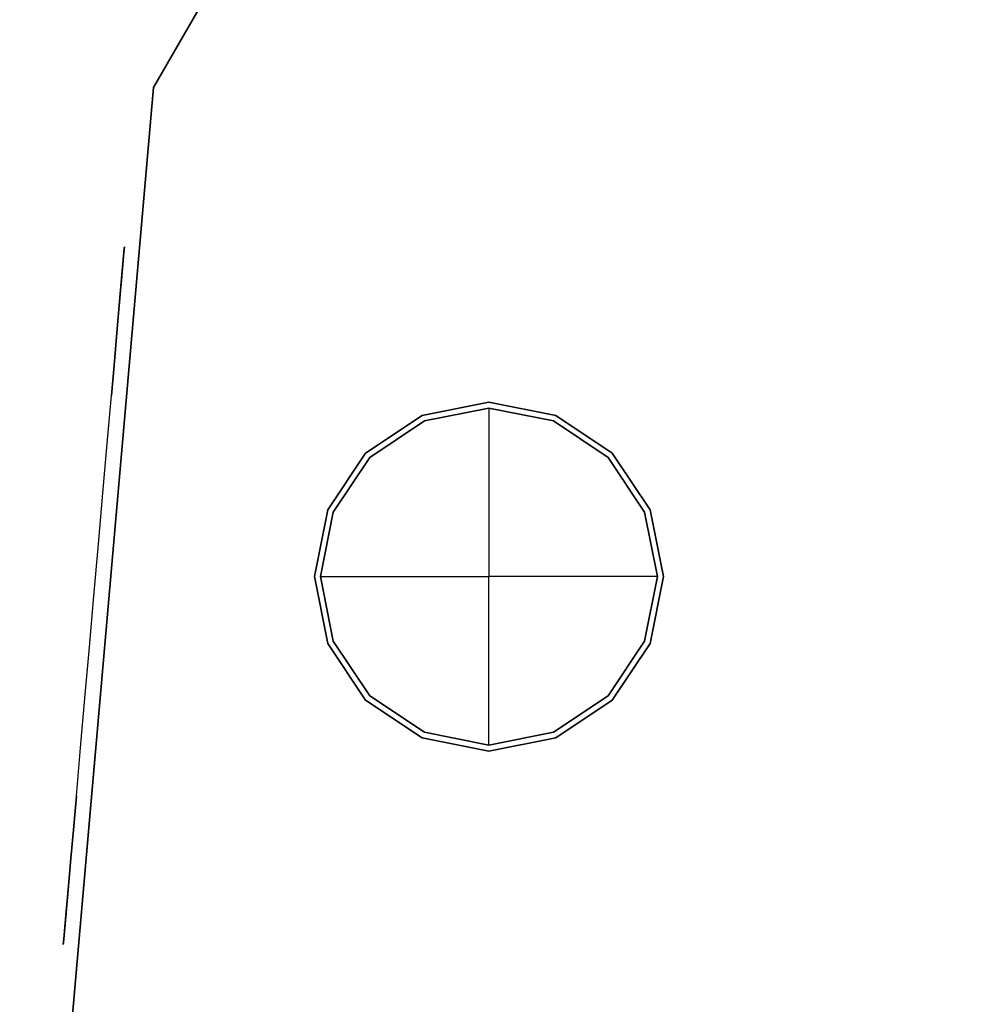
# Model space of a CAD drawing. Header units: millimetres. Extents: x -190 to 190, y -1666 to 192.
# Tile 2 of 5: x -190 to -65, y -68 to 62. Entities that reach past the tile are written whole.
import ezdxf

# ---------------------------------------------------------------- set-up
doc = ezdxf.new("R2010")
doc.units = ezdxf.units.MM
doc.layers.add('KF_CA_1215_6_M_SPEAKDETAIL', color=250, linetype='Continuous')
doc.layers.add('KF_CA_1215_6_M_SPEAKER', color=253, linetype='Continuous')

# ---------------------------------------------------------------- blocks, each defined once
blk = doc.blocks.new('CA 1215 6 M')
at = {"layer": 'KF_CA_1215_6_M_SPEAKDETAIL', "color": 252}
for points, invisible_edges in [([(-176.15, 30.99, -41.38), (-176.04, 32.2, -37.24), (-176.59, 25.94, -33.4), (-176.79, 23.72, -35.63)], 14), ([(-176.04, 32.2, 32.3), (-176.15, 30.99, 36.44), (-176.79, 23.72, 30.69), (-176.59, 25.94, 28.46)], 14), ([(-176.04, 32.2, -37.24), (-176.06, 31.99, -32.94), (-176.4, 28.17, -31.17), (-176.59, 25.94, -33.4)], 14), ([(-176.06, 31.99, 27.99), (-176.04, 32.2, 32.3), (-176.59, 25.94, 28.46), (-176.4, 28.17, 26.22)], 14), ([(-176.06, 31.99, -32.94), (-176.2, 30.39, -28.93), (-176.2, 30.39, -28.93), (-176.4, 28.17, -31.17)], 14), ([(-176.2, 30.39, 23.99), (-176.06, 31.99, 27.99), (-176.4, 28.17, 26.22), (-176.2, 30.39, 23.99)], 14), ([(-183.93, -57.93, -28.93), (-183.7, -55.37, -22.6), (-176.43, 27.83, -22.6), (-176.2, 30.39, -28.93)], 10), ([(-183.7, -55.37, 17.66), (-183.93, -57.93, 23.99), (-176.2, 30.39, 23.99), (-176.43, 27.83, 17.66)], 10), ([(-178.31, 6.28, -44.23), (-177.76, 12.59, -46.8), (-176.2, 30.39, -28.93), (-177.17, 19.35, -28.93)], 14), ([(-178.31, 6.28, 39.29), (-177.76, 12.59, 41.86), (-176.2, 30.39, 23.99), (-177.17, 19.35, 23.99)], 14), ([(-176.37, 28.49, -44.9), (-176.15, 30.99, -41.38), (-176.79, 23.72, -35.63), (-176.98, 21.49, -37.87)], 14), ([(-176.15, 30.99, 36.44), (-176.37, 28.49, 39.96), (-176.98, 21.49, 32.93), (-176.79, 23.72, 30.69)], 14), ([(-183.7, -55.37, -22.6), (-183.54, -53.52, -16.03), (-176.59, 25.98, -16.03), (-176.43, 27.83, -22.6)], 10), ([(-183.54, -53.52, 11.09), (-183.7, -55.37, 17.66), (-176.43, 27.83, 17.66), (-176.59, 25.98, 11.09)], 10), ([(-176.67, 24.99, -47.4), (-176.37, 28.49, -44.9), (-176.98, 21.49, -37.87), (-177.17, 19.27, -40.1)], 14), ([(-176.37, 28.49, 39.96), (-176.67, 24.99, 42.46), (-177.17, 19.27, 35.16), (-176.98, 21.49, 32.93)], 14), ([(-183.54, -53.52, -16.03), (-183.44, -52.4, -9.29), (-176.69, 24.86, -9.29), (-176.59, 25.98, -16.03)], 10), ([(-183.44, -52.4, 4.35), (-183.54, -53.52, 11.09), (-176.59, 25.98, 11.09), (-176.69, 24.86, 4.35)], 10), ([(-183.41, -52.02, -2.47), (-183.44, -52.4, 4.35), (-176.69, 24.86, 4.35), (-176.72, 24.48, -2.47)], 10), ([(-183.44, -52.4, -9.29), (-183.41, -52.02, -2.47), (-176.72, 24.48, -2.47), (-176.69, 24.86, -9.29)], 10), ([(-177.03, 20.87, -48.61), (-176.67, 24.99, -47.4), (-177.17, 19.27, -40.1), (-177.37, 17.04, -42.33)], 14), ([(-176.67, 24.99, 42.46), (-177.03, 20.87, 43.67), (-177.37, 17.04, 37.39), (-177.17, 19.27, 35.16)], 14), ([(-177.41, 16.58, -48.41), (-177.03, 20.87, -48.61), (-177.37, 17.04, -42.33), (-177.56, 14.81, -44.57)], 14), ([(-177.03, 20.87, 43.67), (-177.41, 16.58, 43.47), (-177.56, 14.81, 39.63), (-177.37, 17.04, 37.39)], 14), ([(-178.88, -0.26, -42.37), (-178.31, 6.28, -44.23), (-177.17, 19.35, -28.93), (-178.13, 8.31, -28.93)], 14), ([(-178.88, -0.26, 37.43), (-178.31, 6.28, 39.29), (-177.17, 19.35, 23.99), (-178.13, 8.31, 23.99)], 14), ([(-177.76, 12.59, -46.8), (-177.41, 16.58, -48.41), (-177.56, 14.81, -44.57), (-177.76, 12.59, -46.8)], 14), ([(-177.41, 16.58, 43.47), (-177.76, 12.59, 41.86), (-177.76, 12.59, 41.86), (-177.56, 14.81, 39.63)], 14), ([(-179.47, -6.98, -41.25), (-178.88, -0.26, -42.37), (-178.13, 8.31, -28.93), (-179.1, -2.73, -28.93)], 14), ([(-179.47, -6.98, 36.31), (-178.88, -0.26, 37.43), (-178.13, 8.31, 23.99), (-179.1, -2.73, 23.99)], 14), ([(-180.06, -13.77, -40.87), (-179.47, -6.98, -41.25), (-179.1, -2.73, -28.93), (-180.06, -13.77, -28.93)], 14), ([(-180.06, -13.77, 35.93), (-179.47, -6.98, 36.31), (-179.1, -2.73, 23.99), (-180.06, -13.77, 23.99)], 14), ([(-180.66, -20.57, -41.25), (-180.06, -13.77, -40.87), (-180.06, -13.77, -28.93), (-181.03, -24.81, -28.93)], 14), ([(-180.66, -20.57, 36.31), (-180.06, -13.77, 35.93), (-180.06, -13.77, 23.99), (-181.03, -24.81, 23.99)], 14), ([(-181.25, -27.28, -42.37), (-180.66, -20.57, -41.25), (-181.03, -24.81, -28.93), (-182, -35.85, -28.93)], 14), ([(-181.25, -27.28, 37.43), (-180.66, -20.57, 36.31), (-181.03, -24.81, 23.99), (-182, -35.85, 23.99)], 14), ([(-181.82, -33.83, -44.23), (-181.25, -27.28, -42.37), (-182, -35.85, -28.93), (-182.96, -46.89, -28.93)], 14), ([(-181.82, -33.83, 39.29), (-181.25, -27.28, 37.43), (-182, -35.85, 23.99), (-182.96, -46.89, 23.99)], 14), ([(-182.37, -40.13, -46.8), (-181.82, -33.83, -44.23), (-182.96, -46.89, -28.93), (-183.93, -57.93, -28.93)], 14), ([(-182.37, -40.13, 41.86), (-181.82, -33.83, 39.29), (-182.96, -46.89, 23.99), (-183.93, -57.93, 23.99)], 14), ([(-182.72, -44.12, -48.41), (-182.37, -40.13, -46.8), (-182.37, -40.13, -46.8), (-182.57, -42.36, -44.57)], 14), ([(-182.37, -40.13, 41.86), (-182.72, -44.12, 43.47), (-182.57, -42.36, 39.63), (-182.37, -40.13, 41.86)], 14), ([(-183.1, -48.41, -48.61), (-182.72, -44.12, -48.41), (-182.57, -42.36, -44.57), (-182.76, -44.58, -42.33)], 14), ([(-182.72, -44.12, 43.47), (-183.1, -48.41, 43.67), (-182.76, -44.58, 37.39), (-182.57, -42.36, 39.63)], 14), ([(-183.46, -52.54, -47.4), (-183.1, -48.41, -48.61), (-182.76, -44.58, -42.33), (-182.96, -46.81, -40.1)], 14), ([(-183.1, -48.41, 43.67), (-183.46, -52.54, 42.46), (-182.96, -46.81, 35.16), (-182.76, -44.58, 37.39)], 14), ([(-183.76, -56.04, -44.9), (-183.46, -52.54, -47.4), (-182.96, -46.81, -40.1), (-183.15, -49.03, -37.87)], 14), ([(-183.46, -52.54, 42.46), (-183.76, -56.04, 39.96), (-183.15, -49.03, 32.93), (-182.96, -46.81, 35.16)], 14), ([(-183.98, -58.53, -41.38), (-183.76, -56.04, -44.9), (-183.15, -49.03, -37.87), (-183.34, -51.26, -35.63)], 14), ([(-183.76, -56.04, 39.96), (-183.98, -58.53, 36.44), (-183.34, -51.26, 30.69), (-183.15, -49.03, 32.93)], 14), ([(-184.09, -59.74, -37.24), (-183.98, -58.53, -41.38), (-183.34, -51.26, -35.63), (-183.54, -53.48, -33.4)], 14), ([(-183.98, -58.53, 36.44), (-184.09, -59.74, 32.3), (-183.54, -53.48, 28.46), (-183.34, -51.26, 30.69)], 14), ([(-184.07, -59.53, -32.94), (-184.09, -59.74, -37.24), (-183.54, -53.48, -33.4), (-183.73, -55.71, -31.17)], 14), ([(-184.09, -59.74, 32.3), (-184.07, -59.53, 27.99), (-183.73, -55.71, 26.22), (-183.54, -53.48, 28.46)], 14), ([(-183.93, -57.93, -28.93), (-184.07, -59.53, -32.94), (-183.73, -55.71, -31.17), (-183.93, -57.93, -28.93)], 14), ([(-184.07, -59.53, 27.99), (-183.93, -57.93, 23.99), (-183.93, -57.93, 23.99), (-183.73, -55.71, 26.22)], 14)]:
    blk.add_3dface(points, dxfattribs=dict(at, invisible_edges=invisible_edges))
at = {"layer": 'KF_CA_1215_6_M_SPEAKDETAIL'}
for points, invisible_edges in [([(-135.22, 6.18, -288.02), (-136.5, 9.25, -283.97), (-128, 10.94, -283.97), (-128, 7.62, -288.02)], 11), ([(-128, 7.62, 304.08), (-128, 10.94, 300.03), (-136.5, 9.25, 300.03), (-135.22, 6.18, 304.08)], 15), ([(-120.78, 6.18, 304.08), (-119.5, 9.25, 300.03), (-128, 10.94, 300.03), (-128, 7.62, 304.08)], 11), ([(-128, 7.62, -288.02), (-128, 10.94, -283.97), (-119.5, 9.25, -283.97), (-120.78, 6.18, -288.02)], 15), ([(-141.35, 2.09, -288.02), (-143.7, 4.44, -283.97), (-136.5, 9.25, -283.97), (-135.22, 6.18, -288.02)], 15), ([(-135.22, 6.18, 304.08), (-136.5, 9.25, 300.03), (-143.7, 4.44, 300.03), (-141.35, 2.09, 304.08)], 15), ([(-114.65, 2.09, 304.08), (-112.3, 4.44, 300.03), (-119.5, 9.25, 300.03), (-120.78, 6.18, 304.08)], 15), ([(-120.78, 6.18, -288.02), (-119.5, 9.25, -283.97), (-112.3, 4.44, -283.97), (-114.65, 2.09, -288.02)], 15), ([(-133.68, 2.45, -291.34), (-135.22, 6.18, -288.02), (-128, 7.62, -288.02), (-128, 3.58, -291.34)], 11), ([(-128, 3.58, 307.4), (-128, 7.62, 304.08), (-135.22, 6.18, 304.08), (-133.68, 2.45, 307.4)], 15), ([(-122.32, 2.45, 307.4), (-120.78, 6.18, 304.08), (-128, 7.62, 304.08), (-128, 3.58, 307.4)], 11), ([(-128, 3.58, -291.34), (-128, 7.62, -288.02), (-120.78, 6.18, -288.02), (-122.32, 2.45, -291.34)], 15), ([(-138.49, -0.77, -291.34), (-141.35, 2.09, -288.02), (-135.22, 6.18, -288.02), (-133.68, 2.45, -291.34)], 15), ([(-133.68, 2.45, 307.4), (-135.22, 6.18, 304.08), (-141.35, 2.09, 304.08), (-138.49, -0.77, 307.4)], 15), ([(-122.32, 2.45, -291.34), (-120.78, 6.18, -288.02), (-114.65, 2.09, -288.02), (-117.51, -0.77, -291.34)], 15), ([(-117.51, -0.77, 307.4), (-114.65, 2.09, 304.08), (-120.78, 6.18, 304.08), (-122.32, 2.45, 307.4)], 15), ([(-145.44, -4.03, -288.02), (-148.51, -2.76, -283.97), (-143.7, 4.44, -283.97), (-141.35, 2.09, -288.02)], 15), ([(-141.35, 2.09, 304.08), (-143.7, 4.44, 300.03), (-148.51, -2.76, 300.03), (-145.44, -4.03, 304.08)], 15), ([(-114.65, 2.09, -288.02), (-112.3, 4.44, -283.97), (-107.49, -2.76, -283.97), (-110.56, -4.03, -288.02)], 15), ([(-110.56, -4.03, 304.08), (-107.49, -2.76, 300.03), (-112.3, 4.44, 300.03), (-114.65, 2.09, 304.08)], 15), ([(-131.91, -1.82, -293.8), (-133.68, 2.45, -291.34), (-128, 3.58, -291.34), (-128, -1.04, -293.8)], 11), ([(-128, -1.04, 309.86), (-128, 3.58, 307.4), (-133.68, 2.45, 307.4), (-131.91, -1.82, 309.86)], 15), ([(-124.09, -1.82, 309.86), (-122.32, 2.45, 307.4), (-128, 3.58, 307.4), (-128, -1.04, 309.86)], 11), ([(-128, -1.04, -293.8), (-128, 3.58, -291.34), (-122.32, 2.45, -291.34), (-124.09, -1.82, -293.8)], 15), ([(-141.7, -5.58, -291.34), (-145.44, -4.03, -288.02), (-141.35, 2.09, -288.02), (-138.49, -0.77, -291.34)], 15), ([(-138.49, -0.77, 307.4), (-141.35, 2.09, 304.08), (-145.44, -4.03, 304.08), (-141.7, -5.58, 307.4)], 15), ([(-131.91, -1.82, 309.86), (-133.68, 2.45, 307.4), (-138.49, -0.77, 307.4), (-135.22, -4.03, 309.86)], 15), ([(-135.22, -4.03, -293.8), (-138.49, -0.77, -291.34), (-133.68, 2.45, -291.34), (-131.91, -1.82, -293.8)], 15), ([(-120.78, -4.03, 309.86), (-117.51, -0.77, 307.4), (-122.32, 2.45, 307.4), (-124.09, -1.82, 309.86)], 15), ([(-124.09, -1.82, -293.8), (-122.32, 2.45, -291.34), (-117.51, -0.77, -291.34), (-120.78, -4.03, -293.8)], 15), ([(-117.51, -0.77, -291.34), (-114.65, 2.09, -288.02), (-110.56, -4.03, -288.02), (-114.3, -5.58, -291.34)], 15), ([(-114.3, -5.58, 307.4), (-110.56, -4.03, 304.08), (-114.65, 2.09, 304.08), (-117.51, -0.77, 307.4)], 15), ([(-135.22, -4.03, 309.86), (-138.49, -0.77, 307.4), (-141.7, -5.58, 307.4), (-137.44, -7.35, 309.86)], 15), ([(-137.44, -7.35, -293.8), (-141.7, -5.58, -291.34), (-138.49, -0.77, -291.34), (-135.22, -4.03, -293.8)], 15), ([(-131.91, -1.82, -293.8), (-128, -1.04, -293.8), (-128, -11.26, -293.81)], 13), ([(-128, -1.04, 309.86), (-131.91, -1.82, 309.86), (-128, -11.26, 309.86)], 15), ([(-124.09, -1.82, 309.86), (-128, -1.04, 309.86), (-128, -11.26, 309.86)], 13), ([(-128, -1.04, -293.8), (-124.09, -1.82, -293.8), (-128, -11.26, -293.81)], 15), ([(-118.56, -7.35, 309.86), (-114.3, -5.58, 307.4), (-117.51, -0.77, 307.4), (-120.78, -4.03, 309.86)], 15), ([(-120.78, -4.03, -293.8), (-117.51, -0.77, -291.34), (-114.3, -5.58, -291.34), (-118.56, -7.35, -293.8)], 15), ([(-131.91, -1.82, 309.86), (-135.22, -4.03, 309.86), (-128, -11.26, 309.86)], 15), ([(-135.22, -4.03, -293.8), (-131.91, -1.82, -293.8), (-128, -11.26, -293.81)], 15), ([(-120.78, -4.03, 309.86), (-124.09, -1.82, 309.86), (-128, -11.26, 309.86)], 15), ([(-124.09, -1.82, -293.8), (-120.78, -4.03, -293.8), (-128, -11.26, -293.81)], 15), ([(-145.44, -4.03, 304.08), (-148.51, -2.76, 300.03), (-150.2, -11.26, 300.03), (-146.88, -11.26, 304.08)], 11), ([(-146.88, -11.26, -288.02), (-150.2, -11.26, -283.97), (-148.51, -2.76, -283.97), (-145.44, -4.03, -288.02)], 15), ([(-110.56, -4.03, -288.02), (-107.49, -2.76, -283.97), (-105.8, -11.26, -283.97), (-109.12, -11.26, -288.02)], 11), ([(-109.12, -11.26, 304.08), (-105.8, -11.26, 300.03), (-107.49, -2.76, 300.03), (-110.56, -4.03, 304.08)], 15), ([(-141.7, -5.58, 307.4), (-145.44, -4.03, 304.08), (-146.88, -11.26, 304.08), (-142.83, -11.26, 307.4)], 11), ([(-142.83, -11.26, -291.34), (-146.88, -11.26, -288.02), (-145.44, -4.03, -288.02), (-141.7, -5.58, -291.34)], 15), ([(-135.22, -4.03, 309.86), (-137.44, -7.35, 309.86), (-128, -11.26, 309.86)], 15), ([(-137.44, -7.35, -293.8), (-135.22, -4.03, -293.8), (-128, -11.26, -293.81)], 15), ([(-118.56, -7.35, 309.86), (-120.78, -4.03, 309.86), (-128, -11.26, 309.86)], 15), ([(-120.78, -4.03, -293.8), (-118.56, -7.35, -293.8), (-128, -11.26, -293.81)], 15), ([(-114.3, -5.58, -291.34), (-110.56, -4.03, -288.02), (-109.12, -11.26, -288.02), (-113.17, -11.26, -291.34)], 11), ([(-113.17, -11.26, 307.4), (-109.12, -11.26, 304.08), (-110.56, -4.03, 304.08), (-114.3, -5.58, 307.4)], 15), ([(-137.44, -7.35, 309.86), (-141.7, -5.58, 307.4), (-142.83, -11.26, 307.4), (-138.22, -11.26, 309.86)], 11), ([(-138.22, -11.26, -293.8), (-142.83, -11.26, -291.34), (-141.7, -5.58, -291.34), (-137.44, -7.35, -293.8)], 15), ([(-118.56, -7.35, -293.8), (-114.3, -5.58, -291.34), (-113.17, -11.26, -291.34), (-117.78, -11.26, -293.8)], 11), ([(-117.78, -11.26, 309.86), (-113.17, -11.26, 307.4), (-114.3, -5.58, 307.4), (-118.56, -7.35, 309.86)], 15), ([(-137.44, -7.35, 309.86), (-138.22, -11.26, 309.86), (-128, -11.26, 309.86)], 13), ([(-138.22, -11.26, -293.8), (-137.44, -7.35, -293.8), (-128, -11.26, -293.81)], 15), ([(-118.56, -7.35, -293.8), (-117.78, -11.26, -293.8), (-128, -11.26, -293.81)], 13), ([(-117.78, -11.26, 309.86), (-118.56, -7.35, 309.86), (-128, -11.26, 309.86)], 15), ([(-145.44, -18.48, -288.02), (-148.51, -19.75, -283.97), (-150.2, -11.26, -283.97), (-146.88, -11.26, -288.02)], 11), ([(-146.88, -11.26, 304.08), (-150.2, -11.26, 300.03), (-148.51, -19.75, 300.03), (-145.44, -18.48, 304.08)], 15), ([(-141.7, -16.93, -291.34), (-145.44, -18.48, -288.02), (-146.88, -11.26, -288.02), (-142.83, -11.26, -291.34)], 11), ([(-142.83, -11.26, 307.4), (-146.88, -11.26, 304.08), (-145.44, -18.48, 304.08), (-141.7, -16.93, 307.4)], 15), ([(-137.44, -15.17, -293.8), (-141.7, -16.93, -291.34), (-142.83, -11.26, -291.34), (-138.22, -11.26, -293.8)], 11), ([(-138.22, -11.26, 309.86), (-142.83, -11.26, 307.4), (-141.7, -16.93, 307.4), (-137.44, -15.17, 309.86)], 15), ([(-137.44, -15.17, -293.8), (-138.22, -11.26, -293.8), (-128, -11.26, -293.81)], 13), ([(-138.22, -11.26, 309.86), (-137.44, -15.17, 309.86), (-128, -11.26, 309.86)], 15), ([(-137.44, -15.17, 309.86), (-135.22, -18.48, 309.86), (-128, -11.26, 309.86)], 15), ([(-135.22, -18.48, -293.8), (-137.44, -15.17, -293.8), (-128, -11.26, -293.81)], 15), ([(-135.22, -18.48, 309.86), (-131.91, -20.7, 309.86), (-128, -11.26, 309.86)], 15), ([(-131.91, -20.7, -293.8), (-135.22, -18.48, -293.8), (-128, -11.26, -293.81)], 15), ([(-131.91, -20.7, 309.86), (-128, -21.48, 309.86), (-128, -11.26, 309.86)], 13), ([(-128, -21.48, -293.8), (-131.91, -20.7, -293.8), (-128, -11.26, -293.81)], 15), ([(-118.56, -15.17, 309.86), (-117.78, -11.26, 309.86), (-128, -11.26, 309.86)], 13), ([(-124.09, -20.7, -293.8), (-128, -21.48, -293.8), (-128, -11.26, -293.81)], 13), ([(-128, -21.48, 309.86), (-124.09, -20.7, 309.86), (-128, -11.26, 309.86)], 15), ([(-124.09, -20.7, 309.86), (-120.78, -18.48, 309.86), (-128, -11.26, 309.86)], 15), ([(-120.78, -18.48, 309.86), (-118.56, -15.17, 309.86), (-128, -11.26, 309.86)], 15), ([(-117.78, -11.26, -293.8), (-118.56, -15.17, -293.8), (-128, -11.26, -293.81)], 15), ([(-118.56, -15.17, -293.8), (-120.78, -18.48, -293.8), (-128, -11.26, -293.81)], 15), ([(-120.78, -18.48, -293.8), (-124.09, -20.7, -293.8), (-128, -11.26, -293.81)], 15), ([(-118.56, -15.17, 309.86), (-114.3, -16.93, 307.4), (-113.17, -11.26, 307.4), (-117.78, -11.26, 309.86)], 11), ([(-117.78, -11.26, -293.8), (-113.17, -11.26, -291.34), (-114.3, -16.93, -291.34), (-118.56, -15.17, -293.8)], 15), ([(-114.3, -16.93, 307.4), (-110.56, -18.48, 304.08), (-109.12, -11.26, 304.08), (-113.17, -11.26, 307.4)], 11), ([(-113.17, -11.26, -291.34), (-109.12, -11.26, -288.02), (-110.56, -18.48, -288.02), (-114.3, -16.93, -291.34)], 15), ([(-110.56, -18.48, 304.08), (-107.49, -19.75, 300.03), (-105.8, -11.26, 300.03), (-109.12, -11.26, 304.08)], 11), ([(-109.12, -11.26, -288.02), (-105.8, -11.26, -283.97), (-107.49, -19.75, -283.97), (-110.56, -18.48, -288.02)], 15), ([(-137.44, -15.17, 309.86), (-141.7, -16.93, 307.4), (-138.49, -21.75, 307.4), (-135.22, -18.48, 309.86)], 15), ([(-135.22, -18.48, -293.8), (-138.49, -21.75, -291.34), (-141.7, -16.93, -291.34), (-137.44, -15.17, -293.8)], 15), ([(-120.78, -18.48, 309.86), (-117.51, -21.75, 307.4), (-114.3, -16.93, 307.4), (-118.56, -15.17, 309.86)], 15), ([(-118.56, -15.17, -293.8), (-114.3, -16.93, -291.34), (-117.51, -21.75, -291.34), (-120.78, -18.48, -293.8)], 15), ([(-138.49, -21.75, -291.34), (-141.35, -24.61, -288.02), (-145.44, -18.48, -288.02), (-141.7, -16.93, -291.34)], 15), ([(-141.7, -16.93, 307.4), (-145.44, -18.48, 304.08), (-141.35, -24.61, 304.08), (-138.49, -21.75, 307.4)], 15), ([(-114.3, -16.93, -291.34), (-110.56, -18.48, -288.02), (-114.65, -24.61, -288.02), (-117.51, -21.75, -291.34)], 15), ([(-117.51, -21.75, 307.4), (-114.65, -24.61, 304.08), (-110.56, -18.48, 304.08), (-114.3, -16.93, 307.4)], 15), ([(-141.35, -24.61, -288.02), (-143.7, -26.96, -283.97), (-148.51, -19.75, -283.97), (-145.44, -18.48, -288.02)], 15), ([(-145.44, -18.48, 304.08), (-148.51, -19.75, 300.03), (-143.7, -26.96, 300.03), (-141.35, -24.61, 304.08)], 15), ([(-135.22, -18.48, 309.86), (-138.49, -21.75, 307.4), (-133.68, -24.96, 307.4), (-131.91, -20.7, 309.86)], 15), ([(-131.91, -20.7, -293.8), (-133.68, -24.96, -291.34), (-138.49, -21.75, -291.34), (-135.22, -18.48, -293.8)], 15), ([(-124.09, -20.7, 309.86), (-122.32, -24.96, 307.4), (-117.51, -21.75, 307.4), (-120.78, -18.48, 309.86)], 15), ([(-120.78, -18.48, -293.8), (-117.51, -21.75, -291.34), (-122.32, -24.96, -291.34), (-124.09, -20.7, -293.8)], 15), ([(-114.65, -24.61, 304.08), (-112.3, -26.96, 300.03), (-107.49, -19.75, 300.03), (-110.56, -18.48, 304.08)], 15), ([(-110.56, -18.48, -288.02), (-107.49, -19.75, -283.97), (-112.3, -26.96, -283.97), (-114.65, -24.61, -288.02)], 15), ([(-131.91, -20.7, 309.86), (-133.68, -24.96, 307.4), (-128, -26.09, 307.4), (-128, -21.48, 309.86)], 11), ([(-128, -21.48, -293.8), (-128, -26.09, -291.34), (-133.68, -24.96, -291.34), (-131.91, -20.7, -293.8)], 15), ([(-124.09, -20.7, -293.8), (-122.32, -24.96, -291.34), (-128, -26.09, -291.34), (-128, -21.48, -293.8)], 11), ([(-128, -21.48, 309.86), (-128, -26.09, 307.4), (-122.32, -24.96, 307.4), (-124.09, -20.7, 309.86)], 15), ([(-133.68, -24.96, -291.34), (-135.22, -28.7, -288.02), (-141.35, -24.61, -288.02), (-138.49, -21.75, -291.34)], 15), ([(-138.49, -21.75, 307.4), (-141.35, -24.61, 304.08), (-135.22, -28.7, 304.08), (-133.68, -24.96, 307.4)], 15), ([(-117.51, -21.75, -291.34), (-114.65, -24.61, -288.02), (-120.78, -28.7, -288.02), (-122.32, -24.96, -291.34)], 15), ([(-122.32, -24.96, 307.4), (-120.78, -28.7, 304.08), (-114.65, -24.61, 304.08), (-117.51, -21.75, 307.4)], 15), ([(-141.35, -24.61, 304.08), (-143.7, -26.96, 300.03), (-136.5, -31.77, 300.03), (-135.22, -28.7, 304.08)], 15), ([(-135.22, -28.7, -288.02), (-136.5, -31.77, -283.97), (-143.7, -26.96, -283.97), (-141.35, -24.61, -288.02)], 15), ([(-120.78, -28.7, 304.08), (-119.5, -31.77, 300.03), (-112.3, -26.96, 300.03), (-114.65, -24.61, 304.08)], 15), ([(-114.65, -24.61, -288.02), (-112.3, -26.96, -283.97), (-119.5, -31.77, -283.97), (-120.78, -28.7, -288.02)], 15), ([(-133.68, -24.96, 307.4), (-135.22, -28.7, 304.08), (-128, -30.14, 304.08), (-128, -26.09, 307.4)], 11), ([(-128, -26.09, -291.34), (-128, -30.14, -288.02), (-135.22, -28.7, -288.02), (-133.68, -24.96, -291.34)], 15), ([(-122.32, -24.96, -291.34), (-120.78, -28.7, -288.02), (-128, -30.14, -288.02), (-128, -26.09, -291.34)], 11), ([(-128, -26.09, 307.4), (-128, -30.14, 304.08), (-120.78, -28.7, 304.08), (-122.32, -24.96, 307.4)], 15), ([(-135.22, -28.7, 304.08), (-136.5, -31.77, 300.03), (-128, -33.46, 300.03), (-128, -30.14, 304.08)], 11), ([(-128, -30.14, -288.02), (-128, -33.46, -283.97), (-136.5, -31.77, -283.97), (-135.22, -28.7, -288.02)], 15), ([(-120.78, -28.7, -288.02), (-119.5, -31.77, -283.97), (-128, -33.46, -283.97), (-128, -30.14, -288.02)], 11), ([(-128, -30.14, 304.08), (-128, -33.46, 300.03), (-119.5, -31.77, 300.03), (-120.78, -28.7, 304.08)], 15)]:
    blk.add_3dface(points, dxfattribs=dict(at, invisible_edges=invisible_edges))
at = {"layer": 'KF_CA_1215_6_M_SPEAKER'}
for points, invisible_edges in [([(17.81, 191.86, 310.53), (172.2, 53.18, 310.53), (-172.2, 53.18, 310.53), (-114.19, 154.03, 310.53)], 2), ([(-172.2, 53.18, -294.47), (172.2, 53.18, -294.47), (17.81, 191.86, -294.47), (-114.19, 154.03, -294.47)], 1), ([(-172.2, 53.18, 310.53), (-179.85, -34.26, 310.53), (-151, -34.26, 310.53), (-151, 11.74, 310.53)], 14), ([(-172.2, 53.18, -294.47), (-179.85, -34.26, -294.47), (-150.37, -34.26, -294.47), (-151, 11.74, -294.47)], 14), ([(172.2, 53.18, 310.53), (151, 11.74, 310.53), (-151, 11.74, 310.53), (-172.2, 53.18, 310.53)], 15), ([(-172.2, 53.18, -294.47), (-151, 11.74, -294.47), (-105.01, 11.18, -294.47), (-52.5, 41.24, -294.47)], 15), ([(-172.2, 53.18, -294.47), (172.2, 53.18, -294.47), (52.5, 41.24, -294.47), (-52.5, 41.24, -294.47)], 15), ([(-105, 11.74, -294.47), (-105.79, -34.26, -294.47), (-52.5, -63.76, -294.47), (-52.5, 41.24, -294.47)], 15), ([(105, -42.87, 310.53), (-105, -44.5, 310.53), (-105, 23.25, 310.53), (105, 22.62, 310.53)], 15), ([(-151, -2.46, 310.53), (-149.25, -2.46, 310.53), (-144.26, 5.01, 310.53), (-151, 11.74, 310.53)], 13), ([(-136.8, 11.74, 310.53), (-136.8, 9.99, 310.53), (-144.26, 5.01, 310.53), (-151, 11.74, 310.53)], 13), ([(-136.8, 11.74, -294.47), (-136.8, 9.99, -294.47), (-144.26, 5.01, -294.47), (-151, 11.74, -294.47)], 13), ([(-151, -2.46, -294.47), (-149.25, -2.46, -294.47), (-144.26, 5.01, -294.47), (-151, 11.74, -294.47)], 13), ([(-128, 11.74, 300.03), (-136.8, 9.99, 300.03), (-136.8, 9.99, 310.53), (-128, 11.74, 310.53)], 10), ([(-128, 11.74, 300.03), (-128, 10.94, 300.03), (-136.5, 9.25, 300.03), (-136.8, 9.99, 300.03)], 5), ([(-128, 11.74, 310.53), (-136.8, 9.99, 310.53), (-136.8, 11.74, 310.53)], 14), ([(-136.8, 9.99, -283.97), (-128, 11.74, -283.97), (-128, 11.74, -294.47), (-136.8, 9.99, -294.47)], 10), ([(-136.8, 9.99, -283.97), (-128, 11.74, -283.97), (-128, 10.94, -283.97), (-136.5, 9.25, -283.97)], 10), ([(-128, 11.74, -294.47), (-136.8, 9.99, -294.47), (-136.8, 11.74, -294.47)], 14), ([(-119.2, 9.99, 300.03), (-128, 11.74, 300.03), (-128, 11.74, 310.53), (-119.2, 9.99, 310.53)], 10), ([(-119.2, 9.99, 300.03), (-128, 11.74, 300.03), (-128, 10.94, 300.03), (-119.5, 9.25, 300.03)], 10), ([(-128, 11.74, 310.53), (-119.2, 9.99, 310.53), (-119.2, 11.74, 310.53)], 14), ([(-128, 11.74, -283.97), (-119.2, 9.99, -283.97), (-119.2, 9.99, -294.47), (-128, 11.74, -294.47)], 10), ([(-128, 11.74, -283.97), (-128, 10.94, -283.97), (-119.5, 9.25, -283.97), (-119.2, 9.99, -283.97)], 5), ([(-128, 11.74, -294.47), (-119.2, 9.99, -294.47), (-119.2, 11.74, -294.47)], 14), ([(-119.2, 11.74, 310.53), (-119.2, 9.99, 310.53), (-111.74, 5.01, 310.53), (-105, 11.74, 310.53)], 13), ([(-119.2, 11.74, -294.47), (-119.2, 9.99, -294.47), (-111.74, 5.01, -294.47), (-105, 11.74, -294.47)], 13), ([(-105, -2.46, 310.53), (-106.75, -2.46, 310.53), (-111.74, 5.01, 310.53), (-105, 11.74, 310.53)], 13), ([(-105, -2.46, -294.47), (-106.75, -2.46, -294.47), (-111.74, 5.01, -294.47), (-105, 11.74, -294.47)], 13), ([(-128, 10.94, 300.03), (-136.5, 9.25, 300.03), (-128, -11.26, 299.36)], 10), ([(-136.5, 9.25, -283.97), (-128, 10.94, -283.97), (-128, -11.26, -283.31)], 10), ([(-119.5, 9.25, 300.03), (-128, 10.94, 300.03), (-128, -11.26, 299.36)], 10), ([(-128, 10.94, -283.97), (-119.5, 9.25, -283.97), (-128, -11.26, -283.31)], 10), ([(-136.8, 9.99, 300.03), (-144.26, 5.01, 300.03), (-144.26, 5.01, 310.53), (-136.8, 9.99, 310.53)], 10), ([(-136.8, 9.99, 300.03), (-136.5, 9.25, 300.03), (-143.7, 4.44, 300.03), (-144.26, 5.01, 300.03)], 5), ([(-144.26, 5.01, -283.97), (-136.8, 9.99, -283.97), (-136.8, 9.99, -294.47), (-144.26, 5.01, -294.47)], 10), ([(-144.26, 5.01, -283.97), (-136.8, 9.99, -283.97), (-136.5, 9.25, -283.97), (-143.7, 4.44, -283.97)], 10), ([(-136.5, 9.25, 300.03), (-143.7, 4.44, 300.03), (-128, -11.26, 299.36)], 10), ([(-143.7, 4.44, -283.97), (-136.5, 9.25, -283.97), (-128, -11.26, -283.31)], 10), ([(-112.3, 4.44, 300.03), (-119.5, 9.25, 300.03), (-128, -11.26, 299.36)], 10), ([(-119.5, 9.25, -283.97), (-112.3, 4.44, -283.97), (-128, -11.26, -283.31)], 10), ([(-111.74, 5.01, 300.03), (-119.2, 9.99, 300.03), (-119.5, 9.25, 300.03), (-112.3, 4.44, 300.03)], 10), ([(-119.2, 9.99, -283.97), (-119.5, 9.25, -283.97), (-112.3, 4.44, -283.97), (-111.74, 5.01, -283.97)], 5), ([(-111.74, 5.01, 300.03), (-119.2, 9.99, 300.03), (-119.2, 9.99, 310.53), (-111.74, 5.01, 310.53)], 10), ([(-119.2, 9.99, -283.97), (-111.74, 5.01, -283.97), (-111.74, 5.01, -294.47), (-119.2, 9.99, -294.47)], 10), ([(-144.26, 5.01, 300.03), (-149.25, -2.46, 300.03), (-149.25, -2.46, 310.53), (-144.26, 5.01, 310.53)], 10), ([(-148.51, -2.76, 300.03), (-149.25, -2.46, 300.03), (-144.26, 5.01, 300.03), (-143.7, 4.44, 300.03)], 5), ([(-149.25, -2.46, -283.97), (-144.26, 5.01, -283.97), (-144.26, 5.01, -294.47), (-149.25, -2.46, -294.47)], 10), ([(-148.51, -2.76, -283.97), (-149.25, -2.46, -283.97), (-144.26, 5.01, -283.97), (-143.7, 4.44, -283.97)], 5), ([(-143.7, 4.44, 300.03), (-148.51, -2.76, 300.03), (-128, -11.26, 299.36)], 10), ([(-148.51, -2.76, -283.97), (-143.7, 4.44, -283.97), (-128, -11.26, -283.31)], 10), ([(-107.49, -2.76, 300.03), (-112.3, 4.44, 300.03), (-128, -11.26, 299.36)], 10), ([(-112.3, 4.44, -283.97), (-107.49, -2.76, -283.97), (-128, -11.26, -283.31)], 10), ([(-107.49, -2.76, 300.03), (-106.75, -2.46, 300.03), (-111.74, 5.01, 300.03), (-112.3, 4.44, 300.03)], 5), ([(-107.49, -2.76, -283.97), (-106.75, -2.46, -283.97), (-111.74, 5.01, -283.97), (-112.3, 4.44, -283.97)], 5), ([(-106.75, -2.46, 300.03), (-111.74, 5.01, 300.03), (-111.74, 5.01, 310.53), (-106.75, -2.46, 310.53)], 10), ([(-111.74, 5.01, -283.97), (-106.75, -2.46, -283.97), (-106.75, -2.46, -294.47), (-111.74, 5.01, -294.47)], 10), ([(-149.25, -2.46, 300.03), (-151, -11.26, 300.03), (-151, -11.26, 310.53), (-149.25, -2.46, 310.53)], 10), ([(-150.2, -11.26, 300.03), (-151, -11.26, 300.03), (-149.25, -2.46, 300.03), (-148.51, -2.76, 300.03)], 5), ([(-151, -11.26, 310.53), (-149.25, -2.46, 310.53), (-151, -2.46, 310.53)], 14), ([(-151, -11.26, -283.97), (-149.25, -2.46, -283.97), (-149.25, -2.46, -294.47), (-151, -11.26, -294.47)], 10), ([(-150.2, -11.26, -283.97), (-151, -11.26, -283.97), (-149.25, -2.46, -283.97), (-148.51, -2.76, -283.97)], 5), ([(-151, -11.26, -294.47), (-149.25, -2.46, -294.47), (-151, -2.46, -294.47)], 14), ([(-105.8, -11.26, 300.03), (-105, -11.26, 300.03), (-106.75, -2.46, 300.03), (-107.49, -2.76, 300.03)], 5), ([(-105.8, -11.26, -283.97), (-105, -11.26, -283.97), (-106.75, -2.46, -283.97), (-107.49, -2.76, -283.97)], 5), ([(-105, -11.26, 300.03), (-106.75, -2.46, 300.03), (-106.75, -2.46, 310.53), (-105, -11.26, 310.53)], 10), ([(-105, -11.26, 310.53), (-106.75, -2.46, 310.53), (-105, -2.46, 310.53)], 14), ([(-106.75, -2.46, -283.97), (-105, -11.26, -283.97), (-105, -11.26, -294.47), (-106.75, -2.46, -294.47)], 10), ([(-105, -11.26, -294.47), (-106.75, -2.46, -294.47), (-105, -2.46, -294.47)], 14), ([(-148.51, -2.76, 300.03), (-150.2, -11.26, 300.03), (-128, -11.26, 299.36)], 10), ([(-150.2, -11.26, -283.97), (-148.51, -2.76, -283.97), (-128, -11.26, -283.31)], 10), ([(-105.8, -11.26, 300.03), (-107.49, -2.76, 300.03), (-128, -11.26, 299.36)], 10), ([(-107.49, -2.76, -283.97), (-105.8, -11.26, -283.97), (-128, -11.26, -283.31)], 10), ([(-151, -11.26, 300.03), (-149.25, -20.06, 300.03), (-149.25, -20.06, 310.53), (-151, -11.26, 310.53)], 10), ([(-148.51, -19.75, 300.03), (-149.25, -20.06, 300.03), (-151, -11.26, 300.03), (-150.2, -11.26, 300.03)], 5), ([(-151, -11.26, 310.53), (-149.25, -20.06, 310.53), (-151, -20.06, 310.53)], 14), ([(-149.25, -20.06, -283.97), (-151, -11.26, -283.97), (-151, -11.26, -294.47), (-149.25, -20.06, -294.47)], 10), ([(-150.2, -11.26, -283.97), (-151, -11.26, -283.97), (-149.25, -20.06, -283.97), (-148.51, -19.75, -283.97)], 5), ([(-151, -11.26, -294.47), (-149.25, -20.06, -294.47), (-151, -20.06, -294.47)], 14), ([(-150.2, -11.26, 300.03), (-148.51, -19.75, 300.03), (-128, -11.26, 299.36)], 10), ([(-148.51, -19.75, -283.97), (-150.2, -11.26, -283.97), (-128, -11.26, -283.31)], 10), ([(-148.51, -19.75, 300.03), (-143.7, -26.96, 300.03), (-128, -11.26, 299.36)], 10), ([(-143.7, -26.96, -283.97), (-148.51, -19.75, -283.97), (-128, -11.26, -283.31)], 10), ([(-143.7, -26.96, 300.03), (-136.5, -31.77, 300.03), (-128, -11.26, 299.36)], 10), ([(-136.5, -31.77, -283.97), (-143.7, -26.96, -283.97), (-128, -11.26, -283.31)], 10), ([(-136.5, -31.77, 300.03), (-128, -33.46, 300.03), (-128, -11.26, 299.36)], 10), ([(-128, -33.46, -283.97), (-136.5, -31.77, -283.97), (-128, -11.26, -283.31)], 10), ([(-107.49, -19.75, 300.03), (-105.8, -11.26, 300.03), (-128, -11.26, 299.36)], 10), ([(-112.3, -26.96, 300.03), (-107.49, -19.75, 300.03), (-128, -11.26, 299.36)], 10), ([(-119.5, -31.77, 300.03), (-112.3, -26.96, 300.03), (-128, -11.26, 299.36)], 10), ([(-128, -33.46, 300.03), (-119.5, -31.77, 300.03), (-128, -11.26, 299.36)], 10), ([(-107.49, -19.75, -283.97), (-112.3, -26.96, -283.97), (-128, -11.26, -283.31)], 10), ([(-105.8, -11.26, -283.97), (-107.49, -19.75, -283.97), (-128, -11.26, -283.31)], 10), ([(-119.5, -31.77, -283.97), (-128, -33.46, -283.97), (-128, -11.26, -283.31)], 10), ([(-112.3, -26.96, -283.97), (-119.5, -31.77, -283.97), (-128, -11.26, -283.31)], 10), ([(-105.8, -11.26, 300.03), (-105, -11.26, 300.03), (-106.75, -20.06, 300.03), (-107.49, -19.75, 300.03)], 5), ([(-107.49, -19.75, -283.97), (-106.75, -20.06, -283.97), (-105, -11.26, -283.97), (-105.8, -11.26, -283.97)], 5), ([(-106.75, -20.06, 300.03), (-105, -11.26, 300.03), (-105, -11.26, 310.53), (-106.75, -20.06, 310.53)], 10), ([(-105, -11.26, 310.53), (-106.75, -20.06, 310.53), (-105, -20.06, 310.53)], 14), ([(-105, -11.26, -283.97), (-106.75, -20.06, -283.97), (-106.75, -20.06, -294.47), (-105, -11.26, -294.47)], 10), ([(-105, -11.26, -294.47), (-106.75, -20.06, -294.47), (-105, -20.06, -294.47)], 14), ([(-151, -20.06, 310.53), (-149.25, -20.06, 310.53), (-144.26, -27.52, 310.53), (-151, -34.26, 310.53)], 13), ([(-151, -20.06, -294.47), (-149.25, -20.06, -294.47), (-144.26, -27.52, -294.47), (-151, -34.26, -294.47)], 13), ([(-143.7, -26.96, 300.03), (-144.26, -27.52, 300.03), (-149.25, -20.06, 300.03), (-148.51, -19.75, 300.03)], 5), ([(-149.25, -20.06, -283.97), (-148.51, -19.75, -283.97), (-143.7, -26.96, -283.97), (-144.26, -27.52, -283.97)], 5), ([(-149.25, -20.06, 300.03), (-144.26, -27.52, 300.03), (-144.26, -27.52, 310.53), (-149.25, -20.06, 310.53)], 10), ([(-144.26, -27.52, -283.97), (-149.25, -20.06, -283.97), (-149.25, -20.06, -294.47), (-144.26, -27.52, -294.47)], 10), ([(-106.75, -20.06, 300.03), (-107.49, -19.75, 300.03), (-112.3, -26.96, 300.03), (-111.74, -27.52, 300.03)], 5), ([(-112.3, -26.96, -283.97), (-111.74, -27.52, -283.97), (-106.75, -20.06, -283.97), (-107.49, -19.75, -283.97)], 5), ([(-111.74, -27.52, 300.03), (-106.75, -20.06, 300.03), (-106.75, -20.06, 310.53), (-111.74, -27.52, 310.53)], 10), ([(-105, -20.06, 310.53), (-106.75, -20.06, 310.53), (-111.74, -27.52, 310.53), (-105, -34.26, 310.53)], 13), ([(-106.75, -20.06, -283.97), (-111.74, -27.52, -283.97), (-111.74, -27.52, -294.47), (-106.75, -20.06, -294.47)], 10), ([(-105, -20.06, -294.47), (-106.75, -20.06, -294.47), (-111.74, -27.52, -294.47), (-105, -34.26, -294.47)], 13), ([(-136.5, -31.77, 300.03), (-136.8, -32.51, 300.03), (-144.26, -27.52, 300.03), (-143.7, -26.96, 300.03)], 5), ([(-143.7, -26.96, -283.97), (-136.5, -31.77, -283.97), (-136.8, -32.51, -283.97), (-144.26, -27.52, -283.97)], 10), ([(-112.3, -26.96, 300.03), (-119.5, -31.77, 300.03), (-119.2, -32.51, 300.03), (-111.74, -27.52, 300.03)], 10), ([(-119.5, -31.77, -283.97), (-119.2, -32.51, -283.97), (-111.74, -27.52, -283.97), (-112.3, -26.96, -283.97)], 5), ([(-136.8, -34.26, 310.53), (-136.8, -32.51, 310.53), (-144.26, -27.52, 310.53), (-151, -34.26, 310.53)], 13), ([(-136.8, -34.26, -294.47), (-136.8, -32.51, -294.47), (-144.26, -27.52, -294.47), (-151, -34.26, -294.47)], 13), ([(-144.26, -27.52, 300.03), (-136.8, -32.51, 300.03), (-136.8, -32.51, 310.53), (-144.26, -27.52, 310.53)], 10), ([(-136.8, -32.51, -283.97), (-144.26, -27.52, -283.97), (-144.26, -27.52, -294.47), (-136.8, -32.51, -294.47)], 10), ([(-119.2, -32.51, 300.03), (-111.74, -27.52, 300.03), (-111.74, -27.52, 310.53), (-119.2, -32.51, 310.53)], 10), ([(-119.2, -34.26, 310.53), (-119.2, -32.51, 310.53), (-111.74, -27.52, 310.53), (-105, -34.26, 310.53)], 13), ([(-111.74, -27.52, -283.97), (-119.2, -32.51, -283.97), (-119.2, -32.51, -294.47), (-111.74, -27.52, -294.47)], 10), ([(-119.2, -34.26, -294.47), (-119.2, -32.51, -294.47), (-111.74, -27.52, -294.47), (-105, -34.26, -294.47)], 13), ([(-128, -33.46, 300.03), (-128, -34.26, 300.03), (-136.8, -32.51, 300.03), (-136.5, -31.77, 300.03)], 5), ([(-136.5, -31.77, -283.97), (-136.8, -32.51, -283.97), (-128, -34.26, -283.97), (-128, -33.46, -283.97)], 5), ([(-119.5, -31.77, 300.03), (-119.2, -32.51, 300.03), (-128, -34.26, 300.03), (-128, -33.46, 300.03)], 5), ([(-128, -33.46, -283.97), (-128, -34.26, -283.97), (-119.2, -32.51, -283.97), (-119.5, -31.77, -283.97)], 5), ([(-136.8, -32.51, 300.03), (-128, -34.26, 300.03), (-128, -34.26, 310.53), (-136.8, -32.51, 310.53)], 10), ([(-128, -34.26, 310.53), (-136.8, -32.51, 310.53), (-136.8, -34.26, 310.53)], 14), ([(-128, -34.26, -283.97), (-136.8, -32.51, -283.97), (-136.8, -32.51, -294.47), (-128, -34.26, -294.47)], 10), ([(-128, -34.26, -294.47), (-136.8, -32.51, -294.47), (-136.8, -34.26, -294.47)], 14), ([(-128, -34.26, 300.03), (-119.2, -32.51, 300.03), (-119.2, -32.51, 310.53), (-128, -34.26, 310.53)], 10), ([(-128, -34.26, 310.53), (-119.2, -32.51, 310.53), (-119.2, -34.26, 310.53)], 14), ([(-119.2, -32.51, -283.97), (-128, -34.26, -283.97), (-128, -34.26, -294.47), (-119.2, -32.51, -294.47)], 10), ([(-128, -34.26, -294.47), (-119.2, -32.51, -294.47), (-119.2, -34.26, -294.47)], 14), ([(-151, -34.26, 310.53), (-166.11, -148.45, 310.53), (-189.84, -148.45, 310.53), (-179.85, -34.26, 310.53)], 11), ([(-151, -34.26, -294.47), (-166.11, -148.45, -294.47), (-189.84, -148.45, -294.47), (-179.85, -34.26, -294.47)], 11), ([(151, -34.26, 310.53), (166.11, -148.45, 310.53), (-166.11, -148.45, 310.53), (-151, -34.26, 310.53)], 15), ([(-166.11, -132.01, -294.47), (-151, -34.26, -294.47), (-105, -34.26, -294.47), (-52.5, -63.76, -294.47)], 15), ([(52.5, -63.76, -294.47), (166.11, -132.01, -294.47), (-166.11, -132.01, -294.47), (-52.5, -63.76, -294.47)], 15)]:
    blk.add_3dface(points, dxfattribs=dict(at, invisible_edges=invisible_edges))
for points in [[(-114.19, 154.03, 310.53), (-114.19, 154.03, -294.47), (-172.2, 53.18, -294.47), (-172.2, 53.18, 310.53)], [(-172.2, 53.18, 310.53), (-172.2, 53.18, -294.47), (-189.84, -148.45, -294.47), (-189.84, -148.45, 310.53)]]:
    blk.add_3dface(points, dxfattribs=at)

msp = doc.modelspace()

# ---------------------------------------------------------------- block references
msp.add_blockref('CA 1215 6 M', (0, 0))

doc.saveas('drawing.dxf')
